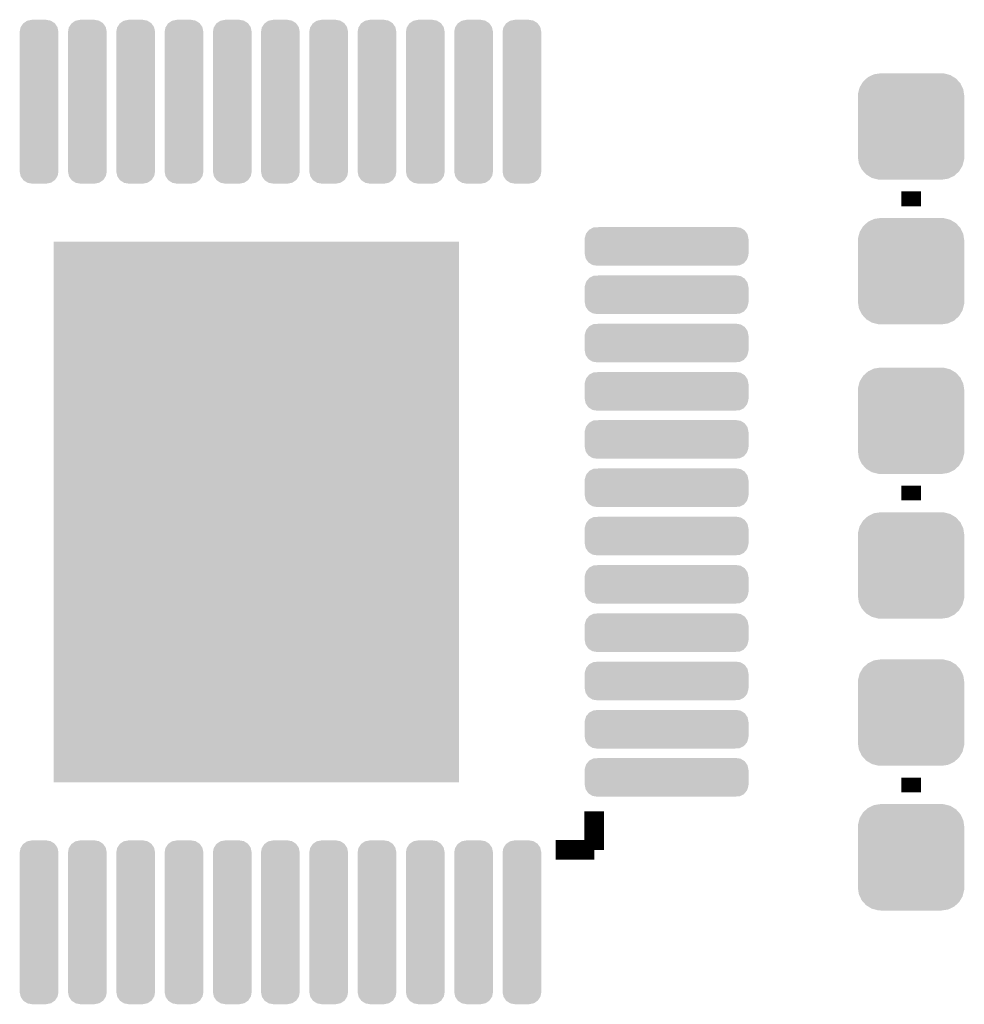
# Model space of a CAD drawing. Extents: x -4.5 to 27.4, y -3.9 to 53.4.
# Tile 24 of 43: x 9 to 18.8, y 17.3 to 27.5. Entities that reach past the tile are written whole.
import ezdxf

# ---------------------------------------------------------------- set-up
doc = ezdxf.new("R2010")
doc.units = 0
doc.layers.get('0').update_dxf_attribs({"linetype": 'CONTINUOUS'})
doc.layers.add('BRUSHLESS_28_CLICK_V101_GTO', color=11, linetype='CONTINUOUS')
doc.layers.add('BRUSHLESS_28_CLICK_V101_GTS', color=8, linetype='CONTINUOUS')

# ---------------------------------------------------------------- blocks, each defined once
blk = doc.blocks.new('CUSTOM_101')
for points in [[(-0.461888, 0.497124), (-0.445816, 0.51162), (0.465342, 0.497124), (0.441342, 0.51162)], [(-0.445816, 0.51162), (-0.400774, 0.532846), (0.441342, 0.51162), (0.406198, 0.532846)], [(-0.400774, 0.532846), (-0.383312, 0.541074), (0.406198, 0.532846), (0.373946, 0.541074)], [(-0.383312, 0.541074), (-0.323442, 0.549926), (0.373946, 0.541074), (0.339246, 0.549926)], [(-0.323442, 0.549926), (-0.31496, 0.55118), (0.339246, 0.549926), (0.31496, 0.55118)], [(-0.532846, 0.406198), (-0.508918, 0.445816), (0.53029, 0.406198), (0.51162, 0.445816)], [(-0.508918, 0.445816), (-0.497124, 0.465342), (0.51162, 0.445816), (0.49401, 0.465342)], [(-0.497124, 0.465342), (-0.461888, 0.497124), (0.49401, 0.465342), (0.465342, 0.497124)], [(-0.55118, 0.31496), (-0.549926, 0.339246), (0.55118, 0.31496), (0.54759, 0.339246)], [(-0.55118, -0.31496), (-0.55118, 0.31496), (0.55118, -0.31496), (0.55118, 0.31496)], [(-0.549926, 0.339246), (-0.538686, 0.383312), (0.54759, 0.339246), (0.541074, 0.383312)], [(-0.538686, 0.383312), (-0.532846, 0.406198), (0.541074, 0.383312), (0.53029, 0.406198)], [(-0.547588, -0.339246), (-0.55118, -0.31496), (0.549926, -0.339246), (0.55118, -0.31496)], [(-0.541074, -0.383312), (-0.547588, -0.339246), (0.538684, -0.383312), (0.549926, -0.339246)], [(-0.530288, -0.406198), (-0.541074, -0.383312), (0.532846, -0.406198), (0.538684, -0.383312)], [(-0.51162, -0.445816), (-0.530288, -0.406198), (0.508916, -0.445816), (0.532846, -0.406198)], [(-0.494008, -0.465342), (-0.51162, -0.445816), (0.497124, -0.465342), (0.508916, -0.445816)], [(-0.465342, -0.497124), (-0.494008, -0.465342), (0.461886, -0.497124), (0.497124, -0.465342)], [(-0.44134, -0.51162), (-0.465342, -0.497124), (0.445816, -0.51162), (0.461886, -0.497124)], [(-0.406198, -0.532846), (-0.44134, -0.51162), (0.400772, -0.532846), (0.445816, -0.51162)], [(-0.373944, -0.541074), (-0.406198, -0.532846), (0.383312, -0.541074), (0.400772, -0.532846)], [(-0.339246, -0.549926), (-0.373944, -0.541074), (0.32344, -0.549926), (0.383312, -0.541074)], [(-0.31496, -0.55118), (-0.339246, -0.549926), (0.31496, -0.55118), (0.32344, -0.549926)]]:
    blk.add_solid(points)
blk = doc.blocks.new('CUSTOM_107')
for points in [[(-0.16024, 0.813914), (-0.124042, 0.838516), (0.161854, 0.813914), (0.122324, 0.838516)], [(-0.124042, 0.838516), (-0.11462, 0.84035), (0.122324, 0.838516), (0.119376, 0.84035)], [(-0.11462, 0.84035), (-0.07493, 0.848074), (0.119376, 0.84035), (0.07493, 0.848074)], [(-0.07493, 0.848074), (-0.07493, 0.84963), (0.07493, 0.848074), (0.07493, 0.84963)], [(-0.20066, 0.7239), (-0.192384, 0.768244), (0.20066, 0.7239), (0.191456, 0.768244)], [(-0.19939, 0.706172), (-0.20066, 0.7239), (0.19939, 0.706172), (0.20066, 0.7239)], [(-0.192384, 0.768244), (-0.189414, 0.772888), (0.191456, 0.768244), (0.190492, 0.772888)], [(-0.189414, 0.772888), (-0.165422, 0.810392), (0.190492, 0.772888), (0.164314, 0.810392)], [(-0.165422, 0.810392), (-0.16024, 0.813914), (0.164314, 0.810392), (0.161854, 0.813914)], [(-0.19939, 0.706166), (-0.19939, 0.706172), (0.19939, 0.706166), (0.19939, 0.706172)], [(-0.19939, -0.706166), (-0.19939, 0.706166), (0.19939, -0.706166), (0.19939, 0.706166)], [(-0.20066, -0.7239), (-0.199392, -0.706168), (0.20066, -0.7239), (0.19939, -0.706168)], [(-0.199392, -0.706168), (-0.19939, -0.706166), (0.19939, -0.706168), (0.19939, -0.706166)], [(-0.191394, -0.768524), (-0.20066, -0.7239), (0.192382, -0.768524), (0.20066, -0.7239)], [(-0.19049, -0.772888), (-0.191394, -0.768524), (0.18959, -0.772888), (0.192382, -0.768524)], [(-0.164118, -0.81067), (-0.19049, -0.772888), (0.16542, -0.81067), (0.18959, -0.772888)], [(-0.161854, -0.813914), (-0.164118, -0.81067), (0.160646, -0.813914), (0.16542, -0.81067)], [(-0.12187, -0.838794), (-0.161854, -0.813914), (0.12404, -0.838794), (0.160646, -0.813914)], [(-0.119374, -0.840348), (-0.12187, -0.838794), (0.116054, -0.840348), (0.12404, -0.838794)], [(-0.07493, -0.848074), (-0.119374, -0.840348), (0.076358, -0.848074), (0.116054, -0.840348)], [(-0.07493, -0.848352), (-0.07493, -0.848074), (0.07493, -0.848352), (0.076358, -0.848074)], [(-0.07493, -0.84963), (-0.07493, -0.848352), (0.07493, -0.84963), (0.07493, -0.848352)]]:
    blk.add_solid(points)
blk = doc.blocks.new('CUSTOM_108')
for points in [[(-0.8478, 0.087976), (-0.8364, 0.12521), (0.845944, 0.087976), (0.838302, 0.12521)], [(-0.8364, 0.12521), (-0.833152, 0.135816), (0.838302, 0.12521), (0.830934, 0.135816)], [(-0.833152, 0.135816), (-0.807378, 0.1663), (0.830934, 0.135816), (0.809756, 0.1663)], [(-0.807378, 0.1663), (-0.800848, 0.174022), (0.809756, 0.1663), (0.79741, 0.174022)], [(-0.800848, 0.174022), (-0.763276, 0.19283), (0.79741, 0.174022), (0.767336, 0.19283)], [(-0.763276, 0.19283), (-0.756108, 0.196418), (0.767336, 0.19283), (0.744246, 0.196418)], [(-0.756108, 0.196418), (-0.706166, 0.19939), (0.744246, 0.196418), (0.725118, 0.19939)], [(0.706166, 0.19939), (0.717896, 0.200512), (0.725118, 0.19939), (0.717896, 0.200512)], [(-0.84963, -0.07493), (-0.84963, 0.07493), (0.84963, -0.07493), (0.84963, 0.07493)], [(-0.84836, 0.0762), (-0.8478, 0.087976), (0.84836, 0.0762), (0.845944, 0.087976)], [(-0.848354, 0.07493), (-0.84836, 0.0762), (0.848354, 0.07493), (0.84836, 0.0762)], [(-0.84836, -0.0762), (-0.848354, -0.07493), (0.84836, -0.0762), (0.848354, -0.07493)], [(-0.845944, -0.087972), (-0.84836, -0.0762), (0.847802, -0.087972), (0.84836, -0.0762)], [(-0.838302, -0.12521), (-0.845944, -0.087972), (0.8364, -0.12521), (0.847802, -0.087972)], [(-0.830936, -0.135812), (-0.838302, -0.12521), (0.833154, -0.135812), (0.8364, -0.12521)], [(-0.809758, -0.166302), (-0.830936, -0.135812), (0.807374, -0.166302), (0.833154, -0.135812)], [(-0.79742, -0.174018), (-0.809758, -0.166302), (0.80085, -0.174018), (0.807374, -0.166302)], [(-0.76734, -0.192832), (-0.79742, -0.174018), (0.763272, -0.192832), (0.80085, -0.174018)], [(-0.744262, -0.196418), (-0.76734, -0.192832), (0.75611, -0.196418), (0.763272, -0.192832)], [(-0.725134, -0.19939), (-0.744262, -0.196418), (0.706166, -0.19939), (0.75611, -0.196418)], [(-0.717902, -0.200514), (-0.725134, -0.19939), (-0.717902, -0.200514), (-0.706166, -0.19939)]]:
    blk.add_solid(points)

msp = doc.modelspace()

# ---------------------------------------------------------------- linework, layer by layer
at = {"layer": 'BRUSHLESS_28_CLICK_V101_GTO', "const_width": 0.2032}
for points in [[(18.2118, 25.6032), (18.2118, 25.7556)], [(18.2118, 22.5552), (18.2118, 22.7076)], [(18.2118, 19.5326), (18.2118, 19.685)], [(14.93012, 18.9357), (14.93012, 19.33702)], [(14.5288, 18.9357), (14.93012, 18.9357)]]:
    msp.add_lwpolyline(points, dxfattribs=at)
at = {"layer": 'BRUSHLESS_28_CLICK_V101_GTS'}
for points in [[(9.32942, 19.636762), (9.32944, 25.237418), (13.530558, 19.636762), (13.53058, 25.237418)], [(9.32944, 25.237418), (9.329442, 25.23744), (13.53058, 25.237418), (9.329442, 25.23744)], [(13.530558, 19.63674), (9.32942, 19.636762), (13.530558, 19.63674), (13.530558, 19.636762)]]:
    msp.add_solid(points, dxfattribs=at)

# ---------------------------------------------------------------- block references
for name, p in [('CUSTOM_107', (9.17956, 26.68524)), ('CUSTOM_107', (9.67994, 26.68524)), ('CUSTOM_107', (10.18032, 26.68524)), ('CUSTOM_107', (10.6807, 26.68524)), ('CUSTOM_107', (11.18108, 26.68524)), ('CUSTOM_107', (11.67892, 26.68524)), ('CUSTOM_107', (12.1793, 26.68524)), ('CUSTOM_107', (12.67968, 26.68524)), ('CUSTOM_107', (13.18006, 26.68524)), ('CUSTOM_107', (13.68044, 26.68524)), ('CUSTOM_107', (14.18082, 26.68524)), ('CUSTOM_101', (18.2118, 26.4287)), ('CUSTOM_101', (18.2118, 24.9301)), ('CUSTOM_108', (15.67942, 25.18664)), ('CUSTOM_108', (15.67942, 24.68626)), ('CUSTOM_108', (15.67942, 24.18588)), ('CUSTOM_108', (15.67942, 23.6855)), ('CUSTOM_101', (18.2118, 23.3807)), ('CUSTOM_108', (15.67942, 23.18766)), ('CUSTOM_108', (15.67942, 22.68728)), ('CUSTOM_108', (15.67942, 22.1869)), ('CUSTOM_101', (18.2118, 21.8821)), ('CUSTOM_108', (15.67942, 21.68652)), ('CUSTOM_108', (15.67942, 21.18614)), ('CUSTOM_101', (18.2118, 20.3581)), ('CUSTOM_108', (15.67942, 20.68576)), ('CUSTOM_108', (15.67942, 20.18538)), ('CUSTOM_108', (15.67942, 19.68754)), ('CUSTOM_101', (18.2118, 18.8595)), ('CUSTOM_107', (9.17956, 18.1864)), ('CUSTOM_107', (9.67994, 18.1864)), ('CUSTOM_107', (10.18032, 18.1864)), ('CUSTOM_107', (10.6807, 18.1864)), ('CUSTOM_107', (11.18108, 18.1864)), ('CUSTOM_107', (11.67892, 18.1864)), ('CUSTOM_107', (12.1793, 18.1864)), ('CUSTOM_107', (12.67968, 18.1864)), ('CUSTOM_107', (13.18006, 18.1864)), ('CUSTOM_107', (13.68044, 18.1864)), ('CUSTOM_107', (14.18082, 18.1864))]:
    msp.add_blockref(name, p, dxfattribs=at)

doc.saveas('drawing.dxf')
